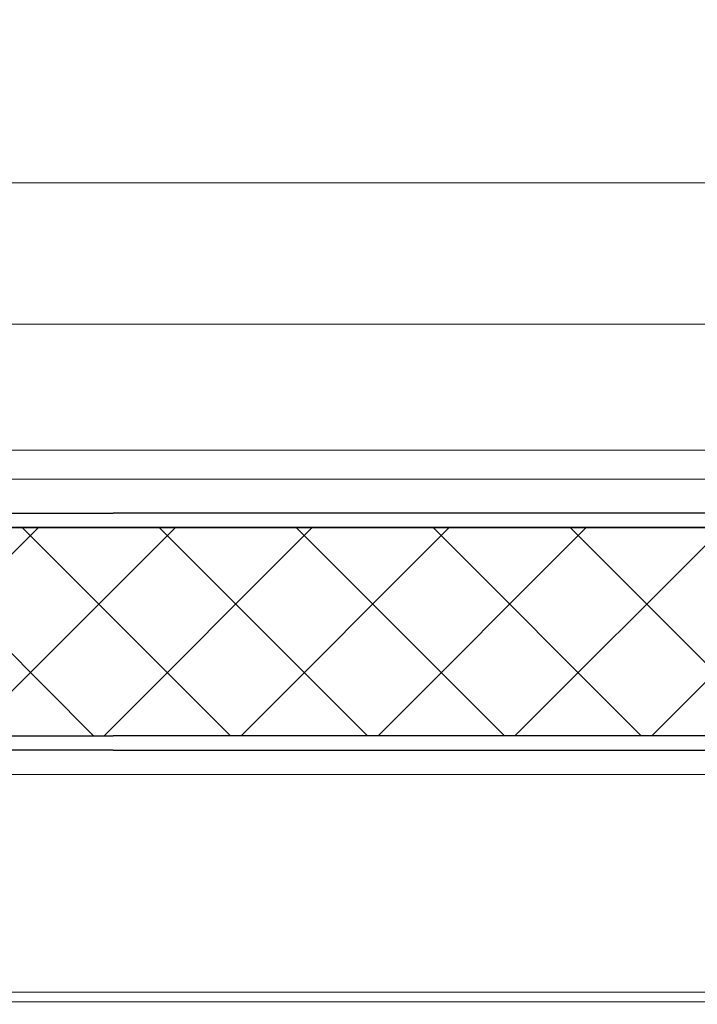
# Model space of a CAD drawing. Header units: millimetres. Extents: x 3652085 to 3778338, y -303702 to -273644.
# Tile 23 of 256: x 3656188 to 3656258, y -276420 to -276318. Entities that reach past the tile are written whole.
import ezdxf

# ---------------------------------------------------------------- set-up
doc = ezdxf.new("R2010")
doc.units = ezdxf.units.MM
doc.linetypes.add('AUSGEZOGEN', pattern=[0])
doc.linetypes.add('HIDDEN2', pattern=[4.7624999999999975, 3.174999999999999, -1.587499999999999])
doc.layers.add('!!!! BALCONY', color=7, linetype='Continuous')
doc.layers.add('DOOR', color=7, linetype='AUSGEZOGEN')
doc.layers.add('DOOR-IDEN   (HAUSART)', color=43, linetype='Continuous', lineweight=5)

# ---------------------------------------------------------------- blocks, each defined once
blk = doc.blocks.new('A$C054672D4 (2-2)')
at = {"layer": 'DOOR', "linetype": 'Continuous', "lineweight": -3}
h = blk.add_hatch(dxfattribs=at)
h.set_pattern_fill('_USER', color=3, scale=10, angle=-45.00000000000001, style=0, double=1, pattern_type=0)
h.set_pattern_definition([(314.9999999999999, (666.1333966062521, 82.83489308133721), (7.071067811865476, 7.071067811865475), []), (44.99999999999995, (666.1333966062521, 82.83489308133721), (-7.071067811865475, 7.071067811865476), [])])
h.paths.add_polyline_path([(666.1333966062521, -138.3433931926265), (687.6319753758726, -138.3433931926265), (687.631975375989, 470.6569147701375), (666.1333966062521, 470.6569147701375)])
at = {"color": 252, "elevation": 33706.18410929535}
for points in [[(638.6319753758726, 476.1569147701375), (638.6319753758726, 409.2902239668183)], [(639.6319753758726, 462.9590863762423), (639.6319753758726, 409.2902239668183)], [(708.6319753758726, 461.9891504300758), (708.6319753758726, 409.2902239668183)], [(662.1319753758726, 457.1569147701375), (662.1319753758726, 409.2902239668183)], [(692.6319753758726, 455.1569147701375), (692.6319753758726, 409.2902239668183)], [(695.6319753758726, 455.1569147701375), (695.6319753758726, 409.2902239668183)], [(638.6319753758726, 409.2902239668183), (638.6319753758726, 401.9573217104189)], [(639.6319753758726, 409.2902239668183), (639.6319753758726, 401.9573217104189)], [(662.1319753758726, 409.2902239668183), (662.1319753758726, 401.9573217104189)], [(692.6319753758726, 409.2902239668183), (692.6319753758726, 401.9573217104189)], [(695.6319753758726, 409.2902239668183), (695.6319753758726, 401.9573217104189)], [(708.6319753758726, 409.2902239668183), (708.6319753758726, 401.9573217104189)], [(638.6319753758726, 401.9573217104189), (638.6319753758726, -143.8433931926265)], [(639.6319753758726, 401.9573217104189), (639.6319753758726, -130.6455647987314)], [(662.1319753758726, 401.9573217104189), (662.1319753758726, -124.8433931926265)], [(692.6319753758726, 401.9573217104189), (692.6319753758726, -122.8433931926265)], [(695.6319753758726, 401.9573217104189), (695.6319753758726, -122.8433931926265)], [(708.6319753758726, 401.9573217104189), (708.6319753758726, -129.6756288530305)]]:
    blk.add_lwpolyline(points, dxfattribs=at)
at = {"color": 7, "linetype": 'HIDDEN2', "ltscale": 5}
blk.add_arc((646.6153032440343, 543.6771682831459, 33706.18410929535), 741.5373520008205, 270.889844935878, 0.4247055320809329, dxfattribs=at)
at = {"layer": 'DOOR', "color": 7, "linetype": 'Continuous', "lineweight": -3, "elevation": 33706.18410929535}
for points in [[(664.6333966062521, 401.9573217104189), (664.6333966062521, 470.6569147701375), (666.1333966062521, 470.6569147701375), (666.1333966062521, 401.9573217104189)], [(666.1333966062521, 470.6569147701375), (687.6319753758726, 470.6569147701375), (687.6319753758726, 401.9573217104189)], [(687.6319753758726, 401.9573217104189), (687.6319753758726, 470.6569147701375), (689.1319753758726, 470.6569147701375), (689.1319753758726, 401.9573217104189)], [(664.6333966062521, 401.9573217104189), (664.6333966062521, -138.3433931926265), (666.1333966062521, -138.3433931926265), (666.1333966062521, 401.9573217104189)], [(666.1333966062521, -138.3433931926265), (687.6319753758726, -138.3433931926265), (687.6319753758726, 401.9573217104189)], [(687.6319753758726, 401.9573217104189), (687.6319753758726, -138.3433931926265), (689.1319753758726, -138.3433931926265), (689.1319753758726, 401.9573217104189)]]:
    blk.add_lwpolyline(points, dxfattribs=at)

msp = doc.modelspace()

# ---------------------------------------------------------------- hatches: boundary and pattern name
at = {"layer": '!!!! BALCONY', "linetype": 'Continuous', "lineweight": 13}
h = msp.add_hatch(dxfattribs=at)
h.set_pattern_fill('NET', color=252, scale=50, angle=360, style=0)
h.set_pattern_definition([(359.9999999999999, (3852956.768149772, -411113.6295246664), (7.776507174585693e-14, 158.75), []), (90, (3852956.768149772, -411113.6295246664), (-158.75, 8.748570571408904e-14), [])])
h.paths.add_polyline_path([(3656189.316684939, -276684.6431689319), (3656189.316684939, -276683.8531733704), (3656190.89737294, -276683.8531733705), (3656191.687788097, -276683.0631778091), (3656191.687788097, -276682.2730943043), (3656193.268618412, -276682.2730943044), (3656195.214770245, -276683.5483615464), (3656198.989237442, -276683.891340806), (3656198.801382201, -276682.2730943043), (3656201.172627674, -276682.2730943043), (3656201.962900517, -276683.0631778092), (3656202.753315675, -276683.0631778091), (3656203.543730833, -276683.8531733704), (3656208.286079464, -276683.8531733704), (3656209.076494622, -276684.643168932), (3656213.818843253, -276684.6431689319), (3656214.609258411, -276685.4331644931), (3656216.980503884, -276685.4331644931), (3656217.770919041, -276686.2231600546), (3656218.561334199, -276686.2231600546), (3656221.722852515, -276687.013155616), (3656222.513267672, -276687.0131556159), (3656224.884370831, -276687.8031511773), (3656227.255616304, -276687.8031511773), (3656228.046031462, -276688.3538842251), (3656230.41713462, -276688.3538842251), (3656230.41713462, -276687.8031511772), (3656231.207549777, -276687.8031511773), (3656231.997964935, -276687.0131556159), (3656240.692389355, -276687.0131556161), (3656241.482804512, -276686.2231600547), (3656249.386671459, -276686.2231600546), (3656250.177086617, -276685.4331644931), (3656252.54833209, -276685.4331644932), (3656252.54833209, -276684.6431689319), (3656254.129020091, -276684.6431689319), (3656254.919435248, -276683.8531733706), (3656262.033029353, -276683.8531733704), (3656262.82344451, -276684.6431689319), (3656263.613859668, -276684.6431689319), (3656264.404132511, -276685.4331644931), (3656268.356208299, -276685.4331644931), (3656269.146623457, -276684.6431689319), (3656274.679387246, -276684.6431689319), (3656276.260075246, -276683.8531733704), (3656294.79629625, -276683.8531733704), (3656296.020027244, -276683.8531733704), (3656296.020027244, -276683.0631778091), (3656299.971960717, -276683.0631778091), (3656300.762375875, -276682.2730943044), (3656312.61831861, -276682.2730943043), (3656314.199148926, -276683.063177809), (3656314.989564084, -276683.8531733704), (3656315.779836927, -276683.8531733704), (3656317.360667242, -276684.6431689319), (3656318.941497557, -276686.2231600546), (3656321.312600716, -276686.2231600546), (3656322.103015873, -276685.4331644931), (3656335.539788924, -276685.4331644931), (3656335.539788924, -276684.6431689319), (3656347.39573166, -276684.6431689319), (3656348.186146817, -276683.8531733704), (3656352.928495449, -276683.8531733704), (3656352.928495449, -276683.0631778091), (3656354.509325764, -276683.0631778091), (3656354.509325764, -276683.8531733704), (3656356.090013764, -276683.8531733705), (3656358.461259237, -276686.2231600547), (3656360.042089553, -276686.2231600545), (3656360.042089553, -276687.0131556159), (3656361.622777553, -276687.0131556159), (3656361.622777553, -276685.4331644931), (3656363.994023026, -276685.4331644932), (3656364.784438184, -276684.6431689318), (3656373.478720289, -276684.6431689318), (3656374.269135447, -276685.4331644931), (3656375.059550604, -276685.4331644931), (3656375.849965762, -276686.2231600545), (3656376.640380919, -276685.4331644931), (3656377.430796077, -276685.4331644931), (3656379.011484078, -276684.6431689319), (3656381.382729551, -276683.8531733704), (3656382.963559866, -276683.8531733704), (3656383.753975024, -276683.0631778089), (3656386.91549334, -276683.063177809), (3656387.705908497, -276683.8531733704), (3656389.286738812, -276683.8531733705), (3656390.867426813, -276684.6431689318), (3656392.448257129, -276685.4331644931), (3656394.819502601, -276685.4331644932), (3656395.609775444, -276684.6431689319), (3656399.561851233, -276684.6431689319), (3656400.35226639, -276683.8531733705), (3656410.627378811, -276683.8531733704), (3656410.627378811, -276684.6431689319), (3656418.531245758, -276684.6431689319), (3656419.321660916, -276683.8531733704), (3656421.692906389, -276683.8531733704), (3656423.273736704, -276682.2731822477), (3656423.273736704, -276682.2730943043), (3656424.854424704, -276682.2730943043), (3656425.644839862, -276683.0631778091), (3656426.43525502, -276683.8531733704), (3656428.806500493, -276683.8531733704), (3656429.596773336, -276684.6431689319), (3656436.71036744, -276684.6431689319), (3656437.500782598, -276683.8531733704), (3656437.500782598, -276683.063177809), (3656438.291197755, -276682.2730943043), (3656439.081612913, -276682.2730943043), (3656439.872028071, -276681.4830987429), (3656442.243131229, -276681.4830987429), (3656442.243131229, -276682.2730943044), (3656444.614376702, -276682.2730943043), (3656445.404791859, -276683.0631778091), (3656446.195207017, -276683.063177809), (3656446.98547986, -276683.8531733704), (3656455.67990428, -276683.8531733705), (3656456.470319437, -276684.6431689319), (3656459.631837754, -276684.6431689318), (3656460.422252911, -276685.4331644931), (3656464.374186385, -276685.4331644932), (3656465.164601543, -276684.6431689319), (3656467.535847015, -276684.6431689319), (3656468.326262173, -276683.8531733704), (3656478.601374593, -276683.8531733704), (3656479.391789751, -276684.6431689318), (3656484.92455354, -276684.6431689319), (3656487.295656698, -276685.4331644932), (3656489.423528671, -276684.6431689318), (3656498.551042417, -276684.6431689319), (3656499.341457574, -276683.8531733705), (3656499.341457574, -276683.0631778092), (3656500.131872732, -276682.2730943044), (3656500.922287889, -276682.2730943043), (3656501.712703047, -276681.4830987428), (3656504.083806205, -276681.4830987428), (3656504.083806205, -276682.2730943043), (3656506.455051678, -276682.2730943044), (3656507.245466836, -276683.0631778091), (3656508.035881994, -276683.0631778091), (3656508.826154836, -276683.8531733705), (3656517.520579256, -276683.8531733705), (3656518.310994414, -276684.6431689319), (3656521.47251273, -276684.6431689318), (3656522.262927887, -276685.4331644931), (3656526.214861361, -276685.4331644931), (3656527.005276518, -276684.643168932), (3656529.376521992, -276684.6431689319), (3656530.166937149, -276683.8531733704), (3656540.442049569, -276683.8531733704), (3656541.232464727, -276684.6431689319), (3656546.765228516, -276684.6431689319), (3656549.136331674, -276685.4331644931), (3656551.507577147, -276685.4331644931), (3656552.359659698, -276685.8589796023), (3656556.934837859, -276683.8532065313), (3656557.725253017, -276684.6432020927), (3656563.258016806, -276684.6432020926), (3656565.629119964, -276685.433197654), (3656567.756991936, -276684.6432020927), (3656576.884505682, -276684.6432020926), (3656577.67492084, -276683.8532065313), (3656577.67492084, -276683.06321097), (3656578.465335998, -276682.2731274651), (3656579.255751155, -276682.273127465), (3656580.046166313, -276681.4831319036), (3656582.417269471, -276681.4831319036), (3656582.417269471, -276682.2731274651), (3656584.788514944, -276682.2731274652), (3656585.578930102, -276683.0632109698), (3656586.369345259, -276683.0632109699), (3656587.159618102, -276683.8532065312), (3656595.854042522, -276683.8532065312), (3656596.64445768, -276684.6432020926), (3656607.553502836, -276684.6431689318), (3656610.715021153, -276683.8531733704), (3656612.295851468, -276683.8531733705), (3656613.086266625, -276683.0631778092), (3656613.876539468, -276683.063177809), (3656614.666954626, -276682.2730943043), (3656616.247784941, -276682.2730943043), (3656618.760348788, -276682.5195117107), (3656622.191695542, -276683.2053822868), (3656624.151794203, -276682.2730943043), (3656625.732482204, -276682.2730943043), (3656626.522897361, -276683.0631778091), (3656628.103727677, -276683.0631778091), (3656628.103727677, -276683.8531733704), (3656630.47497315, -276683.8531733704), (3656631.265245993, -276684.6431689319), (3656634.426906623, -276684.6431689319), (3656635.217321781, -276685.4331644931), (3656639.169255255, -276685.4331644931), (3656639.959670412, -276686.2231600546), (3656645.492434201, -276686.2231600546), (3656646.282849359, -276685.4331644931), (3656651.815613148, -276685.4331644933), (3656652.606028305, -276684.6431689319), (3656657.348376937, -276684.6431689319), (3656658.138792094, -276683.8531733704), (3656666.8330742, -276683.8531733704), (3656666.8330742, -276684.6431689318), (3656692.125789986, -276684.6431689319), (3656692.125789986, -276683.8531733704), (3656693.706477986, -276683.8531733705), (3656694.496893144, -276683.0631778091), (3656694.496893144, -276682.2730943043), (3656696.077723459, -276682.2730943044), (3656698.023875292, -276683.5483615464), (3656701.798342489, -276683.891340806), (3656701.610487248, -276682.2730943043), (3656703.981732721, -276682.2730943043), (3656704.772005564, -276683.0631778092), (3656705.562420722, -276683.0631778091), (3656706.352835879, -276683.8531733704), (3656708.339456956, -276683.8531733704), (3656709.920144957, -276683.8531733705), (3656710.710560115, -276683.0631778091), (3656710.710560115, -276682.2730943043), (3656712.29139043, -276682.2730943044), (3656714.237542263, -276683.5483615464), (3656718.01200946, -276683.891340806), (3656717.824154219, -276682.2730943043), (3656720.195399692, -276682.2730943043), (3656720.985672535, -276683.0631778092), (3656721.776087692, -276683.0631778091), (3656722.566502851, -276683.8531733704), (3656725.329446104, -276683.8531733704), (3656725.329446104, -276688.8984505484), (3656725.329446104, -276690.8812360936), (3656724.640961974, -276690.8812360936), (3656724.640961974, -276691.8569804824), (3656723.850966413, -276691.8569804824), (3656724.640961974, -276692.64739564), (3656725.430957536, -276693.4376684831), (3656725.430957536, -276697.3897442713), (3656726.220953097, -276698.1801594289), (3656726.220953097, -276708.4552718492), (3656725.430957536, -276708.4552718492), (3656725.430957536, -276716.3591387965), (3656726.220953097, -276717.1495539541), (3656726.220953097, -276719.5207994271), (3656727.010948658, -276720.3112145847), (3656727.010948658, -276721.1016297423), (3656727.801032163, -276721.1016297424), (3656727.801032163, -276722.682317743), (3656727.010948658, -276723.4727329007), (3656726.220953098, -276724.2631480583), (3656726.220953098, -276726.6343935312), (3656725.430957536, -276727.4246663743), (3656725.430957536, -276734.5382604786), (3656726.220953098, -276735.3286756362), (3656727.010948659, -276735.3286756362), (3656727.801032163, -276736.1190907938), (3656727.801032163, -276736.9095059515), (3656728.591027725, -276737.6999211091), (3656728.591027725, -276740.0710242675), (3656727.801032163, -276740.0710242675), (3656727.801032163, -276742.4422697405), (3656727.010948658, -276743.2326848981), (3656727.010948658, -276744.0231000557), (3656726.220953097, -276744.8133728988), (3656726.220953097, -276753.5077973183), (3656725.430957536, -276754.298212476), (3656725.430957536, -276757.4597307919), (3656724.640961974, -276758.2501459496), (3656724.640961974, -276762.2020794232), (3656725.430957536, -276762.9924945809), (3656725.430957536, -276765.3637400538), (3656726.220953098, -276766.1541552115), (3656726.220953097, -276776.4292676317), (3656725.430957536, -276777.2196827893), (3656725.430957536, -276782.7524465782), (3656724.640961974, -276785.1235497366), (3656725.430957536, -276787.2514217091), (3656725.430957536, -276796.3789354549), (3656726.220953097, -276797.1693506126), (3656727.010948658, -276797.1693506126), (3656727.801032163, -276797.9597657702), (3656727.801032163, -276798.354973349), (3656727.801032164, -276798.7501809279), (3656728.591027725, -276799.5405960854), (3656728.591027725, -276801.9116992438), (3656727.801032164, -276801.9116992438), (3656727.801032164, -276804.2829447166), (3656727.010948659, -276805.0733598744), (3656727.010948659, -276805.8637750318), (3656726.483452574, -276806.3914562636), (3656726.220953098, -276806.6540478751), (3656726.220953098, -276808.4359372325, -0.317837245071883), (3656726.720853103, -276809.1429026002), (3656726.720853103, -276816.3914526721), (3656726.720853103, -276820.3264102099), (3656779.969026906, -276820.3264102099), (3656894.711245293, -276820.3264102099), (3656894.711245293, -276685.3507641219), (3656894.711245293, -276679.2746308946), (3656894.711245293, -276669.2746308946), (3656894.711245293, -276646.1024424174), (3656894.711245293, -276220.0949484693), (3656983.078144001, -276193.2772118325), (3656806.344346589, -276169.7019654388), (3656894.711245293, -276146.3549058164), (3656894.711245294, -275978.2431308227), (3656894.711245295, -275935.3198270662), (3656894.711245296, -275669.8847557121), (3656894.711245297, -275537.8881652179), (3656894.711245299, -275005.8916169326), (3656178.040870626, -275005.8916169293), (3656128.420972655, -275005.8916169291), (3656123.175843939, -275005.891616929), (3656123.175843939, -275009.639172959), (3656123.9658395, -275010.4295881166), (3656123.9658395, -275020.7047005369), (3656123.175843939, -275020.7047005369), (3656123.175843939, -275028.6085674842), (3656123.9658395, -275029.3989826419), (3656123.9658395, -275031.7702281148), (3656124.755835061, -275032.5606432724), (3656124.755835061, -275033.35105843), (3656125.545918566, -275033.35105843), (3656125.545918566, -275034.9317464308), (3656124.755835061, -275035.7221615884), (3656123.9658395, -275036.5125767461), (3656123.9658395, -275038.883822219), (3656123.175843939, -275039.674095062), (3656123.175843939, -275046.7876891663), (3656123.9658395, -275047.5781043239), (3656124.755835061, -275047.5781043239), (3656125.545918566, -275048.3685194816), (3656125.545918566, -275049.1589346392), (3656126.335914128, -275049.9493497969), (3656126.335914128, -275052.3204529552), (3656125.545918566, -275052.3204529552), (3656125.545918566, -275054.6916984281), (3656124.755835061, -275055.4821135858), (3656124.755835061, -275056.2725287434), (3656123.9658395, -275057.0628015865), (3656123.9658395, -275065.757226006), (3656123.175843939, -275066.5476411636), (3656123.175843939, -275069.7091594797), (3656122.385848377, -275070.4995746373), (3656122.385848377, -275070.5493652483), (3656121.593587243, -275070.5493652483), (3656121.593587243, -275071.5698149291), (3656122.383582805, -275072.3602300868), (3656122.383582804, -275077.8929938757), (3656123.173578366, -275078.6834090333), (3656123.173578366, -275083.4257576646), (3656123.963573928, -275084.2161728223), (3656123.963573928, -275092.9104549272), (3656123.173578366, -275092.9104549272), (3656123.173578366, -275105.8916169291), (3656123.173578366, -275118.2031707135), (3656123.963573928, -275118.2031707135), (3656123.963573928, -275119.7838587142), (3656124.753569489, -275120.5742738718), (3656125.543652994, -275120.5742738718), (3656125.543652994, -275122.1551041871), (3656124.268385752, -275124.1012560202), (3656123.925406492, -275127.875723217), (3656125.543652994, -275127.6878679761), (3656125.543652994, -275130.059113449), (3656124.753569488, -275130.8493862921), (3656124.753569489, -275131.6398014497), (3656123.963573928, -275132.4302166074), (3656123.963573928, -275137.1725652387), (3656123.173578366, -275137.9629803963), (3656123.173578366, -275142.7053290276), (3656122.383582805, -275143.4957441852), (3656122.383582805, -275145.8669896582), (3656121.593587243, -275146.6574048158), (3656121.593587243, -275147.4478199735), (3656120.803591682, -275150.6093382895), (3656120.803591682, -275151.3997534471), (3656120.013596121, -275153.7708566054), (3656120.013596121, -275156.1421020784), (3656119.462863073, -275156.932517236), (3656119.462863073, -275159.3036203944), (3656120.013596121, -275159.3036203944), (3656120.013596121, -275160.0940355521), (3656120.803591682, -275160.8844507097), (3656120.803591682, -275169.5788751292), (3656121.593587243, -275170.3692902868), (3656121.593587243, -275178.2731572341), (3656122.383582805, -275179.0635723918), (3656122.383582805, -275181.4348178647), (3656123.173578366, -275181.4348178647), (3656123.173578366, -275183.0155058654), (3656123.963573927, -275183.8059210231), (3656123.963573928, -275190.9195151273), (3656123.173578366, -275191.7099302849), (3656123.173578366, -275192.5003454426), (3656122.383582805, -275193.2906182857), (3656122.383582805, -275197.2426940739), (3656123.173578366, -275198.0331092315), (3656123.173578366, -275203.5658730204), (3656123.963573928, -275205.1465610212), (3656123.963573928, -275224.9065130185), (3656124.753569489, -275224.9065130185), (3656124.753569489, -275228.8584464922), (3656125.543652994, -275229.6488616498), (3656125.543652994, -275241.5048043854), (3656124.753569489, -275243.0856347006), (3656123.963573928, -275243.8760498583), (3656123.963573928, -275244.6663227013), (3656123.173578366, -275246.2471530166), (3656121.593587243, -275247.8279833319), (3656121.593587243, -275250.1990864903), (3656122.383582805, -275250.9895016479), (3656122.383582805, -275264.4262746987), (3656123.173578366, -275264.4262746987), (3656123.173578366, -275276.2822174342), (3656123.963573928, -275277.0726325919), (3656123.963573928, -275281.8149812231), (3656124.753569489, -275281.8149812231), (3656124.753569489, -275283.3958115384), (3656123.963573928, -275283.3958115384), (3656123.963573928, -275284.9764995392), (3656121.593587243, -275287.3477450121), (3656121.593587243, -275288.9285753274), (3656120.803591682, -275290.5092633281), (3656122.383582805, -275290.5092633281), (3656122.383582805, -275292.880508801), (3656123.173578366, -275293.6709239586), (3656123.173578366, -275302.3652060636), (3656122.383582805, -275303.1556212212), (3656122.383582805, -275303.9460363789), (3656121.593587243, -275304.7364515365), (3656122.383582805, -275305.5268666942), (3656122.383582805, -275306.3172818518), (3656123.173578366, -275307.8979698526), (3656123.963573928, -275310.2692153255), (3656123.963573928, -275311.8500456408), (3656124.753569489, -275312.6404607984), (3656124.753569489, -275315.8019791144), (3656123.963573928, -275316.592394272), (3656123.963573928, -275318.1732245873), (3656123.173578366, -275319.7539125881), (3656122.383582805, -275321.3347429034), (3656122.383582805, -275323.7059883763), (3656123.173578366, -275324.4962612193), (3656123.173578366, -275328.4483370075), (3656123.963573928, -275329.2387521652), (3656123.963573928, -275339.5138645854), (3656123.173578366, -275339.5138645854), (3656123.173578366, -275347.4177315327), (3656123.963573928, -275348.2081466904), (3656123.963573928, -275350.5793921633), (3656125.54356505, -275352.1602224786), (3656125.543652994, -275352.1602224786), (3656125.543652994, -275353.7409104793), (3656124.753569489, -275354.531325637), (3656123.963573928, -275355.3217407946), (3656123.963573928, -275357.6929862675), (3656123.173578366, -275358.4832591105), (3656123.173578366, -275365.5968532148), (3656123.963573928, -275366.3872683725), (3656124.753569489, -275366.3872683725), (3656125.543652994, -275367.1776835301), (3656125.543652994, -275367.9680986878), (3656126.333648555, -275368.7585138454), (3656126.333648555, -275371.1296170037), (3656125.148663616, -275374.6864599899), (3656123.963573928, -275375.871965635), (3656123.963573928, -275384.5663900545), (3656123.173578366, -275385.3568052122), (3656123.173578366, -275388.5183235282), (3656122.383582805, -275389.3087386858), (3656122.383582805, -275389.3585292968), (3656122.382729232, -275392.6508974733), (3656123.172761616, -275393.441349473), (3656123.962757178, -275395.0221797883), (3656123.962757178, -275395.8124526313), (3656124.752752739, -275396.6028677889), (3656125.542836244, -275398.1836981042), (3656125.542836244, -275410.0396408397), (3656124.752752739, -275410.8300559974), (3656124.752752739, -275414.7819894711), (3656123.962757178, -275414.7819894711), (3656123.962757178, -275416.0057204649), (3656123.962757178, -275434.5419414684), (3656123.172761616, -275436.1226294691), (3656123.172761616, -275441.6553932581), (3656122.382766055, -275442.4458084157), (3656122.382766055, -275446.3978842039), (3656123.172761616, -275447.188157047), (3656123.172761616, -275447.9785722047), (3656123.962757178, -275448.7689873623), (3656123.962757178, -275455.8825814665), (3656123.172761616, -275456.6729966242), (3656123.172761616, -275458.2536846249), (3656122.382766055, -275458.2536846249), (3656122.382766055, -275460.6249300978), (3656121.592770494, -275461.4153452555), (3656121.592770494, -275469.3192122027), (3656120.802774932, -275470.1096273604), (3656120.802774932, -275478.8040517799), (3656120.012779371, -275479.5944669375), (3656120.012779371, -275480.3848820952), (3656119.462046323, -275482.7559852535), (3656120.012779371, -275483.5464004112), (3656120.012779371, -275485.9176458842), (3656120.802774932, -275488.2887490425), (3656120.802774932, -275489.0791642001), (3656121.856118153, -275493.2945852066), (3656122.382766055, -275493.8215128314), (3656122.382766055, -275496.1927583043), (3656123.172761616, -275496.983173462), (3656123.172761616, -275501.7255220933), (3656123.962757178, -275502.5159372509), (3656123.962757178, -275507.2582858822), (3656124.752752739, -275508.0487010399), (3656124.752752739, -275508.8391161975), (3656125.542836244, -275509.6293890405), (3656125.542836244, -275512.0006345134), (3656123.924589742, -275511.8127792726), (3656124.267569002, -275515.5872464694), (3656125.542836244, -275517.5333983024), (3656125.542836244, -275519.1142286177), (3656124.752752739, -275519.1142286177), (3656123.962757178, -275519.9046437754), (3656123.962757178, -275521.4853317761), (3656123.172761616, -275521.4853317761), (3656123.172762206, -275561.7963261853), (3656123.962757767, -275561.7963261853), (3656123.962757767, -275563.3963297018), (3656123.172729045, -275563.3963297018), (3656123.172729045, -275567.8536482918), (3656123.962724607, -275568.6440634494), (3656121.956951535, -275573.2192416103), (3656122.382766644, -275574.0713241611), (3656122.382766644, -275576.4425696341), (3656123.172762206, -275578.8136727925), (3656123.172762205, -275584.3464365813), (3656123.962757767, -275585.136851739), (3656123.962757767, -275595.4119641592), (3656123.172762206, -275596.2023793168), (3656123.172762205, -275598.5736247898), (3656122.382766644, -275599.3640399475), (3656122.382766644, -275603.3159734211), (3656123.172762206, -275604.1063885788), (3656123.172762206, -275607.2679068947), (3656123.962757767, -275608.0583220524), (3656123.962757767, -275616.7527464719), (3656124.752753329, -275617.5430193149), (3656124.752753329, -275618.3334344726), (3656125.542836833, -275619.1238496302), (3656125.542836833, -275621.4950951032), (3656126.332832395, -275621.4950951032), (3656126.332832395, -275623.8661982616), (3656125.542836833, -275624.6566134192), (3656125.542836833, -275625.4470285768), (3656124.752753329, -275626.2374437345), (3656123.962757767, -275626.2374437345), (3656123.172762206, -275627.0278588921), (3656123.172762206, -275636.1553726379), (3656122.634366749, -275637.6055537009), (3656122.926895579, -275638.8904952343), (3656117.043588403, -275638.8904952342), (3656116.253173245, -275639.6804907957), (3656111.677995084, -275637.6747177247), (3656110.825912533, -275638.1005328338), (3656108.45466706, -275638.1005328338), (3656106.083563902, -275638.890528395), (3656100.550800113, -275638.890528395), (3656099.760384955, -275639.6805239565), (3656089.485272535, -275639.6805239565), (3656088.694857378, -275638.890528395), (3656086.323611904, -275638.8905283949), (3656085.533196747, -275638.1005328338), (3656081.581263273, -275638.1005328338), (3656080.790848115, -275638.8905283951), (3656077.6293298, -275638.890528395), (3656076.838914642, -275639.6805239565), (3656073.0136602, -275640.7306096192), (3656069.188405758, -275638.8905283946), (3656059.017379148, -275638.9293086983), (3656054.930514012, -275638.9448911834), (3656054.930514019, -275638.9067629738, -0.2714218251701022), (3656051.91028835, -275638.8763389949), (3656051.910952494, -275669.8843659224), (3656051.910952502, -275669.8847557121), (3656051.911539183, -275697.2761210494), (3656051.925506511, -276349.3925599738), (3656781.128801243, -276349.3972781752, -0.383387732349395), (3656782.022621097, -276350.3916250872), (3656782.022621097, -276351.8916250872, -0.414213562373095), (3656781.522621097, -276352.3916250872), (3656780.522621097, -276352.3916250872), (3656780.522621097, -276351.8916250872), (3656779.022621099, -276351.8916250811, 0.4142135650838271), (3656778.022621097, -276352.8916250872), (3656778.022621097, -276364.5916250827), (3656782.022621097, -276364.5916250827), (3656782.022621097, -276363.5916250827), (3656783.022621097, -276363.5916250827), (3656783.022621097, -276364.5916250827), (3656783.022621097, -276379.2916250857), (3656780.822621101, -276379.2916250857), (3656780.822621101, -276381.1916250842), (3656779.022621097, -276381.1916250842), (3656779.022621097, -276379.1416250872), (3656772.722621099, -276379.1416250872, 0.4142135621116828), (3656771.2226211, -276380.6416250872), (3656771.2226211, -276386.8720098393), (3656770.922621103, -276387.3916250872), (3656771.2226211, -276387.9112403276), (3656771.222621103, -276394.1416250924, 0.4142135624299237), (3656772.7226211, -276395.6416250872), (3656779.022621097, -276395.6416250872), (3656779.022621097, -276393.5916250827), (3656780.822621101, -276393.5916250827), (3656780.822621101, -276395.4916250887), (3656783.022621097, -276395.4916250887), (3656783.022621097, -276404.8916250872), (3656793.022621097, -276404.8916250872), (3656793.022621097, -276403.3921482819), (3656792.199982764, -276399.8921482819), (3656797.949979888, -276399.8921482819), (3656797.949982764, -276399.8923335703), (3656803.699982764, -276399.8923335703), (3656803.022621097, -276403.3923335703), (3656803.022621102, -276415.3918103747, -0.4142135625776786), (3656799.022621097, -276419.3918103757), (3656785.641340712, -276419.3918103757), (3656785.641340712, -276432.3918103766, -0.4142135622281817), (3656783.641340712, -276434.3918103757), (3656782.641340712, -276434.3918103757), (3656782.641340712, -276438.8916250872), (3656782.641340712, -276440.2058742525), (3656782.671340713, -276440.2578357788), (3656782.671340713, -276441.4456637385), (3656782.671340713, -276444.5257849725), (3656782.664065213, -276441.4456637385), (3656782.266226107, -276441.4456637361, 0.07304376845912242), (3656782.641340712, -276445.8916250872), (3656782.64134071, -276489.8916250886, -0.4142135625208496), (3656781.141340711, -276491.3916250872), (3656643.383714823, -276491.3916250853, -0.2088641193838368), (3656642.283302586, -276490.9109841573, -0.06663226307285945), (3656635.708427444, -276481.5856815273, -0.5632510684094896), (3656637.038196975, -276479.3916250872), (3656751.641340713, -276479.3916250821, 0.4142023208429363), (3656758.641340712, -276472.3916250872), (3656758.641340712, -276441.4456637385), (3656758.641340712, -276434.3918103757), (3656757.641340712, -276434.3918103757, -0.414213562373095), (3656755.641340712, -276432.3918103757), (3656755.641340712, -276419.3918103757), (3656754.22361976, -276419.3918103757), (3656744.022621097, -276419.3918103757), (3656212.624995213, -276419.3918103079), (3656198.12603126, -276419.3918103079), (3656190.793129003, -276419.3918103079), (3656188.040870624, -276419.3918103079), (3656178.040870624, -276419.3918103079), (3656133.9264382, -276419.3918103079), (3656123.725439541, -276419.3918103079), (3656068.9264382, -276419.3918103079, -0.414213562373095), (3656064.9264382, -276415.3918103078), (3656064.9264382, -276406.3918103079), (3656062.4264382, -276406.3918103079, -0.9999999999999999), (3656054.4264382, -276406.3918103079), (3656051.926438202, -276406.3918103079), (3656051.926438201, -276422.897543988, -0.2697335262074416), (3656054.930514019, -276422.8767349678), (3656069.188405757, -276422.8929695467), (3656073.013660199, -276421.0528883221), (3656076.838914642, -276422.1029739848), (3656077.629329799, -276422.8929695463), (3656080.790848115, -276422.8929695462), (3656081.581263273, -276423.6829651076), (3656085.533196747, -276423.6829651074), (3656086.323611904, -276422.8929695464), (3656088.694857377, -276422.8929695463), (3656089.485272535, -276422.1029739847), (3656099.760384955, -276422.1029739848), (3656100.550800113, -276422.8929695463), (3656106.083563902, -276422.8929695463), (3656108.45466706, -276423.6829651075), (3656110.825912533, -276423.6829651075), (3656111.677995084, -276424.1087802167), (3656116.253173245, -276422.1030071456), (3656117.043588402, -276422.893002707), (3656122.926895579, -276422.893002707), (3656122.634366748, -276424.1779442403), (3656123.172762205, -276425.6281253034), (3656123.172762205, -276434.7556390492), (3656123.962757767, -276435.5460542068), (3656124.752753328, -276435.5460542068), (3656125.542836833, -276436.3364693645), (3656125.542836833, -276437.1268845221), (3656126.332832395, -276437.9172996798), (3656126.332832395, -276440.2884028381), (3656125.542836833, -276440.2884028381), (3656125.542836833, -276442.659648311), (3656124.752753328, -276443.4500634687), (3656124.752753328, -276444.2404786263), (3656123.962757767, -276445.0307514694), (3656123.962757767, -276453.7251758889), (3656123.172762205, -276454.5155910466), (3656123.172762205, -276457.6771093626), (3656122.382766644, -276458.4675245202), (3656122.382766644, -276462.4194579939), (3656123.172762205, -276463.2098731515), (3656123.172762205, -276465.5811186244), (3656123.962757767, -276466.371533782), (3656123.962757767, -276476.6466462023), (3656123.172762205, -276477.4370613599), (3656123.172762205, -276482.9698251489), (3656122.382766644, -276485.3409283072), (3656122.382766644, -276487.7121737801), (3656121.956951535, -276488.5642563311), (3656123.962724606, -276493.1394344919), (3656123.172729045, -276493.9298496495), (3656123.172729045, -276498.3871682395), (3656123.962757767, -276498.3871682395), (3656123.962757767, -276499.987171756), (3656123.172762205, -276499.987171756), (3656123.172761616, -276540.2981661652), (3656123.962757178, -276540.2981661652), (3656123.962757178, -276541.878854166), (3656124.752752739, -276542.6692693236), (3656125.542836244, -276542.6692693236), (3656125.542836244, -276544.2500996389), (3656124.267569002, -276546.1962514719), (3656123.924589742, -276549.9707186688), (3656125.542836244, -276549.7828634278), (3656125.542836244, -276552.1541089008), (3656124.752752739, -276552.9443817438), (3656124.752752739, -276553.7347969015), (3656123.962757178, -276554.5252120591), (3656123.962757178, -276559.2675606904), (3656123.172761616, -276560.057975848), (3656123.172761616, -276564.8003244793), (3656122.382766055, -276565.590739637), (3656122.382766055, -276567.9619851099), (3656121.592770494, -276568.7524002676), (3656121.592770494, -276569.5428154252), (3656120.802774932, -276572.7043337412), (3656120.802774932, -276573.4947488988), (3656120.012779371, -276575.8658520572), (3656120.012779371, -276578.2370975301), (3656119.462046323, -276579.0275126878), (3656119.462046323, -276581.3986158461), (3656120.012779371, -276581.3986158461), (3656120.012779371, -276582.1890310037), (3656120.802774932, -276582.9794461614), (3656120.802774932, -276591.6738705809), (3656121.592770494, -276592.4642857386), (3656121.592770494, -276600.3681526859), (3656122.382766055, -276601.1585678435), (3656122.382766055, -276603.5298133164), (3656123.172761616, -276603.5298133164), (3656123.172761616, -276605.1105013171), (3656123.962757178, -276605.9009164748), (3656123.962757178, -276613.014510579), (3656123.172761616, -276613.8049257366), (3656123.172761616, -276614.5953408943), (3656122.382766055, -276615.3856137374), (3656122.382766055, -276619.3376895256), (3656123.172761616, -276620.1281046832), (3656123.172761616, -276625.6608684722), (3656123.962757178, -276627.2415564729), (3656123.962757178, -276645.7777774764), (3656123.962757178, -276647.0015084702), (3656124.752752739, -276647.0015084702), (3656124.752752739, -276650.9534419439), (3656125.542836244, -276651.7438571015), (3656125.542836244, -276663.599799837), (3656124.752752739, -276665.1806301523), (3656123.962757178, -276665.97104531), (3656123.962757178, -276666.7613181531), (3656123.172761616, -276668.3421484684), (3656121.592770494, -276669.9229787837), (3656121.592770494, -276672.294081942), (3656122.382766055, -276673.0844970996), (3656122.382766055, -276679.2746308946), (3656123.172761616, -276679.2746308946), (3656123.172761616, -276682.2730943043), (3656123.438679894, -276682.2730943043), (3656125.951243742, -276682.5195117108), (3656129.382590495, -276683.2053822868), (3656131.342689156, -276682.2730943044), (3656132.923377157, -276682.2730943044), (3656133.713792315, -276683.0631778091), (3656135.29462263, -276683.0631778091), (3656135.29462263, -276683.8531733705), (3656137.665868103, -276683.8531733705), (3656138.456140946, -276684.6431689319), (3656141.617801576, -276684.6431689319), (3656142.408216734, -276685.4331644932), (3656146.360150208, -276685.4331644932), (3656147.150565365, -276686.2231600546), (3656152.683329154, -276686.2231600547), (3656153.473744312, -276685.4331644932), (3656159.006508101, -276685.4331644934), (3656159.796923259, -276684.6431689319), (3656164.53927189, -276684.6431689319), (3656165.329687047, -276683.8531733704), (3656174.023969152, -276683.8531733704), (3656174.023969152, -276684.6431689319), (3656178.040870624, -276684.6431689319)])

# ---------------------------------------------------------------- block references
at = {"layer": 'DOOR-IDEN   (HAUSART)', "color": 1, "rotation": 89.99999999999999}
msp.add_blockref('A$C054672D4 (2-2)', (3656600.083352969, -277058.0237856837, -33706.18410929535), dxfattribs=at)

doc.saveas('drawing.dxf')
